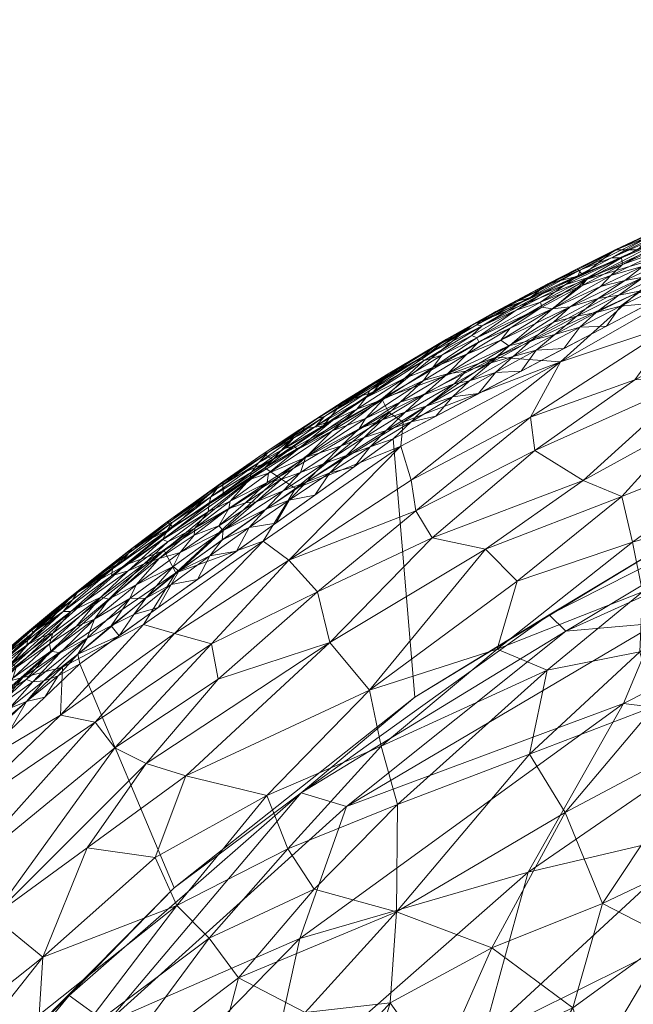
# Model space of a CAD drawing. Header units: millimetres. Extents: x -250 to 250, y 0 to 425.
# Tile 48 of 78: x -158 to -105, y 335 to 420. Entities that reach past the tile are written whole.
import ezdxf

# ---------------------------------------------------------------- set-up
doc = ezdxf.new("R2010")
doc.units = ezdxf.units.MM
doc.layers.add('A-GENM', color=13, linetype='Continuous')

# ---------------------------------------------------------------- blocks, each defined once
blk = doc.blocks.new('MODEL_CLU031I1-1CAAULW00 - MODEL_CLU031I1-1CAAULW00-467139-Preview')
at = {"layer": 'A-GENM', "lineweight": 9}
mesh = blk.add_polyface(dxfattribs=at)
corners = [(237.998, -26.315), (233.582, -15.427), (224.68, -7.759), (213.259, -5), (0, -5), (-213.259, -5), (-224.68, -7.759), (-233.582, -15.428), (-237.998, -26.316), (-244.391, -92.383), (-243.837, -158.755), (-236.345, -224.699), (-227.718, -256.732), (-214.767, -287.276), (-197.766, -315.765), (-177.048, -341.678), (-153, -364.534), (-126.064, -383.903), (-96.731, -399.404), (-65.546, -410.724), (-33.095, -417.62), (0, -419.938), (33.095, -417.62), (65.546, -410.723), (96.731, -399.404), (126.064, -383.903), (153, -364.534), (177.048, -341.678), (197.766, -315.765), (214.767, -287.275), (227.715, -256.73), (236.338, -224.698), (243.837, -158.755), (244.391, -92.383), (170, -110), (170, -118.927), (182.913, -123.195), (194.655, -130.056), (204.726, -139.226), (211.075, -147.647), (215.99, -157.009), (219.323, -167.051), (220.982, -177.486), (220.936, -187.961), (219.858, -198.213), (218.394, -208.299), (212.735, -234.083), (204.372, -259.119), (193.323, -283.09), (179.648, -305.665), (163.453, -326.507), (144.901, -345.281), (124.209, -361.664), (101.654, -375.37), (77.57, -386.165), (52.333, -393.893), (26.344, -398.492), (-0.006, -400), (-26.358, -398.49), (-52.347, -393.889), (-77.583, -386.16), (-101.667, -375.364), (-124.221, -361.656), (-144.912, -345.272), (-163.462, -326.497), (-179.655, -305.655), (-193.329, -283.079), (-204.377, -259.108), (-212.738, -234.073), (-218.394, -208.299), (-219.86, -198.199), (-220.936, -187.961), (-220.729, -174.874), (-217.866, -161.976), (-212.447, -149.913), (-204.726, -139.226), (-195.046, -130.346), (-183.706, -123.559), (-171.25, -119.212), (-158.201, -117.471), (-79.1, -117.471), (0, -117.471), (79.1, -117.471), (158.201, -117.471), (159.101, -117.505), (160, -117.552), (160, -107.855), (159.082, -104.969), (156.667, -103.141), (142.038, -92.698), (135.197, -76.076), (138.237, -58.361), (150.227, -44.97), (167.5, -40), (200.5, -40), (216.75, -44.354), (228.646, -56.25), (233, -72.5), (228.646, -88.75), (216.75, -100.646), (200.5, -105), (175, -105), (171.464, -106.464), (17.455, -60), (12.342, -72.342), (0, -77.455), (-12.342, -72.342), (-17.455, -60), (-12.342, -47.658), (0, -42.545), (12.342, -47.658)]
mesh.append_faces([[corners[k] for k in face] for face in [(34, 101, 102)]], dxfattribs={"vtx0": -1})
mesh.append_faces([[corners[k] for k in face] for face in [(16, 63, 15), (60, 19, 59), (71, 11, 70), (77, 9, 76), (76, 9, 75), (79, 5, 78), (78, 9, 77), (41, 32, 40), (92, 4, 91)]], dxfattribs={"vtx0": -1, "vtx1": -1})
mesh.append_faces([[corners[k] for k in face] for face in [(110, 91, 4, 109)]], dxfattribs={"vtx0": -1, "vtx1": -1, "vtx2": -1})
mesh.append_faces([[corners[k] for k in face] for face in [(64, 14, 15, 63), (14, 64, 65), (14, 65, 66), (59, 19, 20, 58), (58, 20, 21, 57), (10, 72, 73), (10, 73, 74, 9), (11, 69, 70), (9, 74, 75), (106, 80, 81, 105), (81, 104, 105), (82, 103, 104, 81), (5, 107, 108), (24, 53, 54, 23), (53, 24, 25, 52), (52, 25, 26, 51), (51, 26, 27, 50), (28, 49, 50, 27), (30, 46, 47, 29), (29, 47, 48), (31, 45, 46, 30), (99, 38, 39), (32, 41, 42), (100, 37, 38, 99), (89, 82, 83, 88), (33, 98, 99, 32), (97, 33, 0, 96), (3, 94, 95, 2), (3, 93, 94), (0, 95, 96)]], dxfattribs={"vtx0": -1, "vtx2": -1})
mesh.append_faces([[corners[k] for k in face] for face in [(5, 79, 80, 107), (91, 110, 103, 82)]], dxfattribs={"vtx0": -1, "vtx2": -1, "vtx3": -1})
mesh.append_faces([[corners[k] for k in face] for face in [(95, 0, 1, 2)]], dxfattribs={"vtx0": -1, "vtx3": -1})
mesh.append_faces([[corners[k] for k in face] for face in [(85, 86, 84)]], dxfattribs={"vtx1": -1})
mesh.append_faces([[corners[k] for k in face] for face in [(106, 107, 80), (54, 55, 23), (44, 45, 31), (42, 43, 32), (89, 90, 82), (90, 91, 82), (97, 98, 33)]], dxfattribs={"vtx1": -1, "vtx2": -1})
mesh.append_faces([[corners[k] for k in face] for face in [(8, 9, 78, 5), (39, 40, 32, 99), (83, 84, 86, 88)]], dxfattribs={"vtx1": -1, "vtx2": -1, "vtx3": -1})
mesh.append_faces([[corners[k] for k in face] for face in [(62, 63, 16, 17), (11, 12, 68, 69), (12, 13, 67, 68), (13, 14, 66, 67), (18, 19, 60, 61), (56, 57, 21, 22), (22, 23, 55, 56), (61, 62, 17, 18), (71, 72, 10, 11), (108, 109, 4, 5), (48, 49, 28, 29), (36, 37, 100, 101), (43, 44, 31, 32), (92, 93, 3, 4)]], dxfattribs={"vtx1": -1, "vtx3": -1})
mesh.append_faces([[corners[k] for k in face] for face in [(6, 7, 8, 5), (86, 87, 88)]], dxfattribs={"vtx2": -1})
mesh.append_faces([[corners[k] for k in face] for face in [(34, 35, 36, 101)]], dxfattribs={"vtx2": -1, "vtx3": -1})
mesh = blk.add_polyface(dxfattribs=at)
corners = [(170.69, -315.764, -23.62), (180.717, -296.339, -38.39), (166.649, -315.731, -39.906), (186.255, -294.319, -17.381), (179.648, -305.665), (130.088, -352.27, -38.944), (150.675, -333.672, -40.262), (134.086, -340.929, -58.892), (111.238, -367.354, -29.855), (133.971, -353.454, -19.541), (153.933, -336.029, -16.662), (144.901, -345.281), (124.209, -361.664), (163.453, -326.507), (137.25, -326.617, -76.709), (157.372, -302.061, -77.887), (135.316, -309.136, -97.155), (193.323, -283.09), (154.074, -286.74, -94.807), (198.656, -271.022, -16.073), (195.908, -270.093, -33.93), (190.7, -261.826, -58.428), (175.579, -289.414, -61.478), (157.489, -316.983, -59.063), (137.811, -291.213, -108.077), (120.391, -307.823, -111.188), (114.478, -346.624, -75.484), (106.284, -361.134, -58.499), (118.366, -332.408, -90.367), (172.279, -274.927, -80.118), (107.479, -326.014, -105.885), (147.192, -270.077, -111.299), (127.941, -279.124, -122.704), (112.659, -368.767, -13.704), (167.186, -267.048, -91.911)]
mesh.append_faces([[corners[k] for k in face] for face in [(0, 1, 2), (3, 0, 4), (5, 6, 7), (8, 9, 5), (10, 9, 11), (9, 10, 6), (14, 15, 16), (0, 3, 1), (16, 15, 18), (5, 9, 6), (19, 3, 17), (1, 3, 20), (21, 1, 20), (22, 23, 2), (13, 0, 10), (6, 10, 0), (14, 7, 23), (14, 23, 15), (3, 19, 20), (16, 24, 25), (6, 23, 7), (26, 7, 14), (27, 5, 7), (2, 6, 0), (23, 22, 15), (14, 28, 26), (29, 15, 22), (16, 30, 28), (18, 15, 29), (16, 18, 24), (29, 22, 21), (24, 18, 31), (21, 22, 1), (16, 28, 14), (32, 24, 31), (16, 25, 30), (32, 25, 24), (9, 33, 12), (18, 29, 34), (22, 2, 1), (23, 6, 2)]], dxfattribs={"vtx0": -1, "vtx1": -1, "vtx2": -1})
mesh.append_faces([[corners[k] for k in face] for face in [(0, 13, 4), (3, 4, 17)]], dxfattribs={"vtx0": -1, "vtx2": -1})
mesh.append_faces([[corners[k] for k in face] for face in [(12, 11, 9), (11, 13, 10)]], dxfattribs={"vtx1": -1, "vtx2": -1})
mesh = blk.add_polyface(dxfattribs=at)
corners = [(130.088, -352.27, -38.944), (103.368, -368.047, -44.649), (111.238, -367.354, -29.855), (87.634, -378.013, -36.787), (64.234, -389.527, -20.472), (89.049, -380.711, -17.27), (124.209, -361.664), (112.659, -368.767, -13.704), (101.654, -375.37), (133.971, -353.454, -19.541), (95.314, -279.87, -141.807), (99.211, -290.522, -135.104), (111.632, -276.931, -134.386), (134.086, -340.929, -58.892), (114.478, -346.624, -75.484), (106.284, -361.134, -58.499), (109.674, -295.079, -126.76), (120.391, -307.823, -111.188), (127.941, -279.124, -122.704), (77.57, -386.165), (95.358, -359.782, -73.404), (107.479, -326.014, -105.885), (95.602, -315.316, -122.169), (80.141, -334.088, -115.218), (85.434, -267.822, -150.289), (82.955, -279.208, -147.375), (99.027, -350.278, -84.999), (74.971, -364.739, -81.347), (118.366, -332.408, -90.367), (89.288, -346.852, -96.719), (87.387, -304.092, -133.655), (72.555, -326.139, -125.318), (72.29, -314.648, -133.575), (86.386, -290.008, -141.447), (79.043, -374.951, -57.748), (68.324, -283.641, -150.728), (73.7, -272.225, -153.036), (98.679, -267.791, -144.618), (76.462, -299.28, -140.922), (73.603, -356.859, -93.763)]
mesh.append_faces([[corners[k] for k in face] for face in [(6, 7, 8)]], dxfattribs={"vtx0": -1, "vtx1": -1})
mesh.append_faces([[corners[k] for k in face] for face in [(0, 1, 2), (3, 4, 5), (2, 7, 9), (10, 11, 12), (13, 14, 15), (16, 17, 18), (18, 12, 16), (14, 20, 15), (7, 5, 8), (5, 2, 3), (21, 22, 23), (10, 24, 25), (1, 0, 15), (20, 26, 27), (28, 29, 26), (28, 21, 29), (23, 29, 21), (21, 17, 22), (16, 11, 30), (31, 22, 32), (33, 30, 11), (22, 17, 16), (5, 7, 2), (2, 1, 3), (3, 1, 34), (20, 34, 15), (25, 35, 33), (25, 24, 36), (25, 33, 10), (11, 10, 33), (12, 37, 10), (38, 30, 33), (12, 11, 16), (32, 22, 30), (16, 30, 22), (34, 1, 15), (26, 39, 27), (26, 20, 14), (34, 20, 27), (28, 26, 14), (26, 29, 39), (22, 31, 23)]], dxfattribs={"vtx0": -1, "vtx1": -1, "vtx2": -1})
mesh.append_faces([[corners[k] for k in face] for face in [(19, 8, 5)]], dxfattribs={"vtx1": -1, "vtx2": -1})
mesh = blk.add_polyface(dxfattribs=at)
corners = [(185.311, -329.289, -40.543), (184.28, -334.325, -31.108), (174.628, -342.76, -37.636), (194.766, -326.388, -14.381), (201.607, -315.908, -18.079), (195.996, -325.246, -5.54), (192.751, -326.715, -22.558), (183.443, -325.576, -52.659), (173.085, -332.769, -61.51), (183.214, -319.395, -63.329), (156.505, -334.363, -85.018), (164.35, -323.424, -87.943), (163.583, -329.972, -81.035), (171.389, -338.202, -55.214), (174.226, -338.643, -48.18), (192.623, -311.695, -55.549), (169.374, -328.853, -73.878), (156.17, -339.319, -78.899), (181.432, -314.025, -73.967), (141.884, -340.944, -94.279), (144.662, -343.764, -87.676), (135.135, -348.628, -92.113), (158.767, -322.349, -95.997), (168.864, -312.434, -93.938), (153.328, -332.384, -91.354), (140.659, -321.562, -114.768), (142.321, -326.399, -109.021), (133.355, -327.633, -115.648), (183.578, -341.857, -5.561), (173.516, -350.55, -15.958), (186.678, -335.56, -18.05), (175.773, -345.289, -26.864), (136.296, -319.049, -120.376), (133.628, -334.561, -109.072), (163.676, -346.101, -55.467), (160.479, -342.826, -67.083), (171.347, -321.976, -79.909), (164.039, -351.121, -43.747), (192.329, -321.489, -37.888), (192.072, -317.887, -46.072), (148.496, -315.678, -112.773), (152.301, -321.858, -103.566), (150.785, -328.896, -98.102), (139.354, -337.552, -100.709), (146.533, -347.884, -79.727), (132.862, -345.178, -98.569), (161.389, -313.114, -102.07), (152.385, -348.727, -70.198), (193.787, -322.617, -30.439), (201.932, -311.991, -28.171), (174.562, -313.864, -84.801)]
mesh.append_faces([[corners[k] for k in face] for face in [(28, 3, 5)]], dxfattribs={"vtx0": -1, "vtx1": -1})
mesh.append_faces([[corners[k] for k in face] for face in [(0, 1, 2), (3, 4, 5), (6, 4, 3), (7, 8, 9), (10, 11, 12), (13, 7, 14), (9, 15, 7), (12, 16, 17), (16, 18, 9), (19, 20, 21), (11, 22, 23), (22, 11, 24), (24, 20, 19), (25, 26, 27), (28, 29, 30), (30, 29, 31), (1, 30, 31), (28, 30, 3), (27, 32, 25), (26, 33, 27), (8, 34, 35), (34, 13, 14), (16, 8, 35), (8, 16, 9), (17, 16, 35), (16, 12, 36), (20, 24, 10), (0, 14, 7), (2, 37, 14), (0, 38, 1), (0, 2, 14), (7, 39, 0), (40, 41, 26), (42, 26, 41), (43, 33, 26), (44, 20, 17), (19, 45, 43), (42, 41, 22), (42, 19, 43), (24, 42, 22), (41, 46, 22), (36, 18, 16), (17, 35, 47), (19, 42, 24), (26, 42, 43), (1, 48, 6), (2, 1, 31), (40, 26, 25), (6, 3, 30), (1, 6, 30), (6, 48, 49), (10, 12, 17), (36, 11, 50), (11, 36, 12), (20, 10, 17), (11, 10, 24), (34, 8, 13), (7, 13, 8), (1, 38, 48), (39, 38, 0)]], dxfattribs={"vtx0": -1, "vtx1": -1, "vtx2": -1})
mesh = blk.add_polyface(dxfattribs=at)
corners = [(116.33, -325.311, -129.537), (122.324, -318.931, -130.333), (122.24, -329.61, -122.343), (128.104, -362.29, -80.804), (118.122, -374.417, -72.036), (115.398, -371.642, -79.963), (126.335, -335.392, -114.313), (133.355, -327.633, -115.648), (133.628, -334.561, -109.072), (106.884, -324.635, -135.438), (116.134, -316.592, -135.632), (129.477, -324.819, -121.005), (103.379, -319.096, -140.79), (108.984, -329.768, -130.631), (101.848, -330.89, -133.731), (93.346, -344.847, -127.297), (102.331, -340.99, -125.608), (98.426, -348.516, -121.27), (108.083, -343.946, -119.51), (111.296, -351.747, -109.63), (114.361, -356.787, -101.596), (103.572, -360.891, -105.132), (95.096, -367.557, -103.134), (98.286, -358.66, -111.265), (104.865, -365.576, -98.416), (112.832, -363.998, -93.808), (125.796, -343.222, -107.101), (139.354, -337.552, -100.709), (132.862, -345.178, -98.569), (127.112, -357.465, -88.918), (117.118, -365.799, -87.265), (136.929, -353.228, -83.967), (125.689, -352.458, -96.803), (117.59, -340.134, -116.516), (110.624, -334.968, -125.622), (128.947, -318.708, -126.071), (136.296, -319.049, -120.376), (96.6, -325.539, -139.965), (95.742, -372.642, -96.06), (104.648, -370.748, -91.586), (135.135, -348.628, -92.113), (131.519, -366.37, -69.697), (95.24, -314.711, -146.97), (96.748, -337.084, -131.772)]
mesh.append_faces([[corners[k] for k in face] for face in [(0, 1, 2), (3, 4, 5), (6, 7, 8), (0, 9, 10), (2, 11, 6), (12, 10, 9), (13, 14, 9), (15, 16, 17), (17, 16, 18), (19, 20, 21), (21, 22, 23), (24, 20, 25), (26, 27, 28), (29, 3, 30), (31, 3, 29), (32, 20, 26), (33, 26, 19), (19, 23, 18), (33, 34, 2), (0, 2, 34), (35, 36, 11), (13, 16, 14), (13, 0, 34), (12, 9, 37), (8, 27, 26), (6, 26, 33), (26, 6, 8), (2, 6, 33), (38, 22, 24), (18, 23, 17), (39, 25, 30), (25, 39, 24), (30, 25, 29), (22, 21, 24), (29, 25, 32), (26, 20, 19), (32, 25, 20), (19, 21, 23), (20, 24, 21), (32, 40, 29), (29, 40, 31), (28, 40, 32), (26, 28, 32), (3, 41, 4), (3, 5, 30), (42, 12, 37), (11, 36, 7), (6, 11, 7), (35, 11, 2), (14, 16, 43), (43, 16, 15), (18, 34, 33), (34, 18, 16), (19, 18, 33), (13, 34, 16), (9, 0, 13), (43, 37, 14), (37, 9, 14), (2, 1, 35), (10, 1, 0)]], dxfattribs={"vtx0": -1, "vtx1": -1, "vtx2": -1})
mesh = blk.add_polyface(dxfattribs=at)
corners = [(145.761, -374.288, -19.079), (137.096, -381.389, -14.603), (135.931, -380.6, -22.925), (147.517, -367.937, -37.742), (144.764, -372.361, -30.278), (137.257, -375.093, -39.839), (160.708, -362.639, -16.184), (168.574, -356.173, -5.541), (153.569, -370.49, -5.522), (141.672, -366.26, -54.181), (135.028, -373.468, -48.925), (132.569, -370.739, -59.534), (147.306, -355.966, -65.568), (149.993, -357.335, -58.505), (141.114, -363.238, -61.545), (165.836, -353.498, -32.629), (164.039, -351.121, -43.747), (174.628, -342.76, -37.636), (154.673, -360.127, -42.81), (151.676, -359.533, -50.654), (163.676, -346.101, -55.467), (146.533, -347.884, -79.727), (136.929, -353.228, -83.967), (144.662, -343.764, -87.676), (128.104, -362.29, -80.804), (143.9, -354.922, -72.429), (131.519, -366.37, -69.697), (154.48, -364.251, -31.143), (174.226, -338.643, -48.18), (134.466, -379.619, -31.228), (149.054, -373.067, -12.081), (173.516, -350.55, -15.958), (166.85, -355.258, -23.477), (175.773, -345.289, -26.864), (157.892, -363.359, -23.736), (144.98, -376.299, -5.496), (136.39, -382.107, -5.471), (183.578, -341.857, -5.561), (160.479, -342.826, -67.083), (152.385, -348.727, -70.198), (135.135, -348.628, -92.113), (156.17, -339.319, -78.899), (132.862, -345.178, -98.569), (141.884, -340.944, -94.279), (144.875, -367.152, -45.861), (127.034, -387.332, -18.399)]
mesh.append_faces([[corners[k] for k in face] for face in [(0, 1, 2), (3, 4, 5), (9, 10, 11), (12, 13, 14), (15, 16, 17), (18, 19, 16), (16, 19, 20), (19, 9, 13), (21, 22, 23), (24, 25, 26), (18, 27, 3), (28, 16, 20), (5, 4, 29), (30, 1, 0), (31, 7, 6), (32, 15, 33), (34, 0, 4), (15, 32, 34), (26, 14, 11), (13, 38, 20), (14, 13, 9), (39, 38, 12), (15, 17, 33), (33, 31, 32), (15, 27, 18), (31, 6, 32), (34, 32, 6), (25, 24, 22), (22, 40, 23), (39, 21, 41), (25, 22, 21), (42, 43, 40), (3, 5, 44), (18, 3, 44), (3, 27, 4), (19, 18, 44), (18, 16, 15), (34, 4, 27), (2, 4, 0), (9, 19, 44), (20, 19, 13), (10, 9, 44), (9, 11, 14), (5, 10, 44), (14, 26, 12), (12, 26, 25), (39, 12, 25), (38, 13, 12), (21, 39, 25), (0, 34, 6), (15, 34, 27), (4, 2, 29), (36, 45, 1), (30, 6, 8), (1, 30, 35), (6, 30, 0)]], dxfattribs={"vtx0": -1, "vtx1": -1, "vtx2": -1})
mesh.append_faces([[corners[k] for k in face] for face in [(6, 7, 8), (30, 8, 35)]], dxfattribs={"vtx0": -1, "vtx2": -1})
mesh.append_faces([[corners[k] for k in face] for face in [(35, 36, 1), (37, 7, 31)]], dxfattribs={"vtx1": -1, "vtx2": -1})
mesh = blk.add_polyface(dxfattribs=at)
corners = [(153.183, -365.388, -0.061), (149.633, -366.955), (150.296, -367.798, -0.069), (161.45, -362.723, -2.161), (157.56, -366.157, -2.245), (160.236, -364.287, -2.807), (160.456, -364.688, -4.214), (160.489, -364.451, -3.537), (157.136, -367.426, -3.86), (157.021, -367.241, -3.173), (160.425, -360.61, -0.355), (157.622, -363.193, -0.398), (159.869, -361.772, -0.591), (156.088, -363.077, -0.077), (154.852, -363.511, -0.016), (159.012, -358.82), (156.006, -361.677), (157.583, -361.31, -0.026), (158.83, -364.541, -1.709), (156.292, -366.825, -1.83), (152.384, -366.758, -0.179), (154.685, -365.48, -0.336), (157.052, -363.006, -0.212), (155.619, -366.27, -1.009), (158.775, -363.323, -0.865), (155.501, -365.629, -0.638), (160.298, -359.007, -0.033), (159.086, -360.692, -0.107), (153, -364.534), (155.333, -367.175, -1.451), (158.49, -364.229, -1.251), (151.737, -368.386, -0.503), (162.021, -360.458, -0.86), (153.331, -367.763, -0.797), (161.071, -363.332, -5.532), (161.679, -363.699, -4.877), (157.32, -366.911, -5.527), (157.853, -366.982, -4.694), (148.372, -368.796, -0.017), (157.494, -366.565, -2.705), (154.436, -369.049, -2.628), (161.247, -362.138, -1.47), (155.268, -369.144, -5.05), (153.78, -369.043, -1.975)]
mesh.append_faces([[corners[k] for k in face] for face in [(28, 14, 16), (34, 35, 36)]], dxfattribs={"vtx0": -1, "vtx1": -1})
mesh.append_faces([[corners[k] for k in face] for face in [(0, 1, 2), (3, 4, 5), (6, 7, 8), (9, 7, 5), (10, 11, 12), (0, 13, 14), (18, 19, 4), (20, 13, 0), (21, 22, 20), (23, 24, 25), (14, 17, 16), (26, 17, 27), (17, 14, 13), (28, 0, 14), (0, 2, 20), (27, 17, 13), (17, 26, 15), (22, 13, 20), (13, 22, 27), (24, 12, 25), (11, 10, 22), (19, 18, 29), (11, 22, 21), (10, 27, 22), (23, 30, 24), (25, 11, 21), (11, 25, 12), (31, 25, 21), (32, 12, 24), (30, 32, 24), (20, 31, 21), (33, 23, 25), (30, 29, 18), (37, 35, 6), (9, 8, 7), (1, 38, 2), (9, 5, 39), (4, 3, 18), (39, 40, 9), (6, 8, 37), (37, 36, 35), (29, 30, 23), (41, 30, 18), (31, 33, 25), (42, 36, 37), (29, 43, 19), (4, 19, 43), (5, 4, 39), (40, 39, 4)]], dxfattribs={"vtx0": -1, "vtx1": -1, "vtx2": -1})
mesh.append_faces([[corners[k] for k in face] for face in [(0, 28, 1)]], dxfattribs={"vtx0": -1, "vtx2": -1})
mesh.append_faces([[corners[k] for k in face] for face in [(15, 16, 17)]], dxfattribs={"vtx1": -1, "vtx2": -1})
mesh = blk.add_polyface(dxfattribs=at)
corners = [(100.019, -389.109, -63.492), (105.296, -388.958, -57.193), (95.23, -394.202, -56.897), (119.21, -393.725, -5.419), (100.325, -402.297, -5.353), (109.39, -397.637, -16.586), (100.878, -396.672, -41.196), (89.382, -401.624, -42.434), (101.776, -393.818, -48.971), (99.132, -400.702, -27.951), (117.206, -390.906, -29.746), (117.118, -365.799, -87.265), (105.503, -374.995, -84.425), (104.648, -370.748, -91.586), (95.742, -372.642, -96.06), (90.7, -379.34, -90.205), (106.419, -378.927, -76.906), (92.6, -384.471, -80.259), (113.903, -382.895, -59.992), (109.741, -380.304, -70.715), (122.716, -375.384, -64.231), (115.398, -371.642, -79.963), (100.645, -385.284, -70.956), (114.269, -385.754, -52.403), (124.128, -377.703, -57.085), (134.466, -379.619, -31.228), (135.931, -380.6, -22.925), (126.466, -386.177, -25.993), (125.418, -383.256, -39.624), (111.696, -390.506, -42.83), (124.521, -380.35, -49.861), (137.257, -375.093, -39.839), (137.096, -381.389, -14.603), (127.034, -387.332, -18.399), (136.39, -382.107, -5.471), (90.573, -406.312, -16.607), (105.087, -396.44, -34.075), (94.176, -401.386, -35.195), (125.212, -385.314, -32.843), (90.424, -398.821, -50.162), (104.865, -365.576, -98.416), (135.028, -373.468, -48.925), (132.569, -370.739, -59.534), (131.519, -366.37, -69.697), (118.122, -374.417, -72.036), (90.741, -391.528, -68.266)]
mesh.append_faces([[corners[k] for k in face] for face in [(0, 1, 2), (6, 7, 8), (5, 9, 10), (8, 2, 1), (11, 12, 13), (14, 13, 15), (16, 17, 12), (18, 19, 20), (11, 21, 12), (19, 22, 16), (23, 1, 18), (20, 24, 18), (25, 26, 27), (21, 16, 12), (12, 17, 15), (28, 29, 30), (28, 31, 25), (32, 33, 26), (5, 33, 3), (33, 5, 10), (4, 35, 5), (9, 5, 35), (36, 9, 37), (38, 29, 28), (39, 2, 8), (13, 14, 40), (15, 13, 12), (41, 31, 28), (25, 27, 38), (41, 28, 30), (41, 30, 24), (42, 20, 43), (44, 19, 16), (44, 16, 21), (17, 16, 22), (20, 19, 44), (0, 19, 18), (0, 45, 22), (19, 0, 22), (1, 0, 18), (18, 24, 23), (1, 23, 8), (6, 8, 29), (30, 29, 23), (8, 23, 29), (36, 29, 10), (6, 36, 37), (29, 36, 6), (10, 9, 36), (43, 20, 44), (24, 20, 42), (41, 24, 42), (24, 30, 23), (27, 26, 33), (33, 10, 27), (27, 10, 38), (29, 38, 10), (25, 38, 28)]], dxfattribs={"vtx0": -1, "vtx1": -1, "vtx2": -1})
mesh.append_faces([[corners[k] for k in face] for face in [(3, 4, 5), (34, 3, 33)]], dxfattribs={"vtx1": -1, "vtx2": -1})
mesh = blk.add_polyface(dxfattribs=at)
corners = [(151.737, -368.386, -0.503), (150.524, -370.104, -0.84), (153.331, -367.763, -0.797), (148.17, -371.324, -0.551), (146.184, -373.594, -0.913), (148.705, -370.157, -0.293), (150.296, -367.798, -0.069), (147.317, -370.185, -0.074), (148.372, -368.796, -0.017), (145.154, -371.354, -0.022), (150.191, -372.717, -3.09), (154.436, -369.049, -2.628), (150.268, -372.111, -2.274), (144.98, -376.299, -5.497), (149.274, -373.395, -5.509), (148.544, -374.465, -4.863), (153.231, -370.65, -3.933), (151.553, -372.124, -4.751), (154.621, -369.639, -4.487), (151.185, -370.277, -1.26), (147.475, -373.14, -1.242), (145.078, -376.69, -3.286), (145.501, -376.017, -2.641), (155.268, -369.144, -5.05), (157.853, -366.982, -4.694), (144.988, -372.917, -0.268), (148.859, -372.555, -1.609), (153.78, -369.043, -1.975), (145.86, -375.237, -1.995), (149.633, -366.955), (146.266, -369.376), (152.384, -366.758, -0.179), (155.619, -366.27, -1.009), (148.494, -374.452, -4.346), (153.569, -370.49, -5.522), (145.483, -376.761, -4.745), (145.302, -376.765, -3.953), (148.838, -374.024, -3.694), (153.625, -370.039, -3.181), (157.021, -367.241, -3.173), (145.428, -375.04, -1.509), (157.56, -366.157, -2.245), (155.333, -367.175, -1.451), (157.136, -367.426, -3.86), (157.32, -366.911, -5.527)]
mesh.append_faces([[corners[k] for k in face] for face in [(44, 23, 34)]], dxfattribs={"vtx0": -1, "vtx1": -1})
mesh.append_faces([[corners[k] for k in face] for face in [(0, 1, 2), (3, 4, 1), (5, 6, 7), (8, 9, 7), (10, 11, 12), (16, 17, 18), (19, 1, 20), (21, 10, 22), (18, 23, 24), (7, 25, 5), (0, 3, 1), (4, 20, 1), (26, 12, 27), (28, 12, 26), (6, 5, 31), (0, 31, 5), (19, 32, 2), (3, 0, 5), (25, 3, 5), (33, 15, 17), (15, 33, 35), (7, 6, 8), (36, 33, 37), (11, 38, 39), (12, 22, 10), (28, 26, 40), (12, 28, 22), (27, 12, 11), (41, 27, 11), (27, 42, 19), (38, 11, 10), (39, 38, 43), (18, 43, 16), (10, 16, 38), (43, 38, 16), (17, 16, 33), (37, 16, 10), (16, 37, 33), (21, 37, 10), (26, 20, 40), (20, 26, 19), (27, 19, 26), (32, 19, 42), (19, 2, 1), (14, 17, 15), (43, 18, 24), (23, 17, 34), (17, 23, 18)]], dxfattribs={"vtx0": -1, "vtx1": -1, "vtx2": -1})
mesh.append_faces([[corners[k] for k in face] for face in [(13, 14, 15), (29, 30, 8), (14, 34, 17)]], dxfattribs={"vtx1": -1, "vtx2": -1})
mesh = blk.add_polyface(dxfattribs=at)
corners = [(144.482, -372.525, -0.101), (140.769, -375.218, -0.095), (140.69, -376.024, -0.254), (141.977, -377.619, -1.552), (145.428, -375.04, -1.509), (143.129, -376.224, -1.133), (135.524, -379.435, -0.203), (137.005, -377.841, -0.088), (145.154, -371.354, -0.022), (141.815, -373.832, -0.022), (140.068, -378.539, -1.212), (138.43, -380.405, -1.814), (141.893, -378.309, -2.188), (145.302, -376.765, -3.953), (141.34, -379.712, -4.326), (145.483, -376.761, -4.745), (145.86, -375.237, -1.995), (146.184, -373.594, -0.913), (148.17, -371.324, -0.551), (144.375, -374.112, -0.514), (143.187, -375.618, -0.802), (140.185, -377.898, -0.864), (137.834, -378.462, -0.382), (141.064, -376.416, -0.468), (138.762, -378.382, -0.606), (136.909, -380.13, -0.836), (135.02, -378.627, -0.021), (138.439, -376.26, -0.022), (139.532, -374.219), (136.165, -376.64), (144.988, -372.917, -0.268), (132.798, -379.061), (146.266, -369.376), (142.899, -371.797), (147.317, -370.185, -0.074), (141.186, -379.619, -3.562), (141.74, -378.909, -2.89), (145.078, -376.69, -3.286), (145.501, -376.017, -2.641), (140.715, -380.209, -4.916), (144.98, -376.299, -5.497), (148.494, -374.452, -4.346), (148.372, -368.796, -0.017), (148.838, -374.024, -3.694), (147.475, -373.14, -1.242), (140.685, -379.203, -5.484), (148.544, -374.465, -4.863)]
mesh.append_faces([[corners[k] for k in face] for face in [(31, 26, 29), (28, 9, 33)]], dxfattribs={"vtx0": -1, "vtx1": -1})
mesh.append_faces([[corners[k] for k in face] for face in [(0, 1, 2), (3, 4, 5), (6, 2, 7), (0, 8, 9), (3, 5, 10), (11, 12, 3), (13, 14, 15), (0, 9, 1), (3, 12, 16), (17, 18, 19), (5, 20, 21), (16, 4, 3), (2, 22, 23), (23, 24, 21), (24, 25, 21), (26, 7, 27), (22, 2, 6), (2, 19, 30), (2, 23, 19), (27, 29, 26), (1, 27, 7), (2, 1, 7), (8, 33, 9), (9, 28, 27), (34, 8, 0), (1, 9, 27), (14, 13, 35), (36, 37, 38), (39, 40, 15), (41, 13, 15), (34, 0, 30), (8, 42, 32), (24, 23, 22), (20, 23, 21), (37, 35, 13), (12, 36, 38), (16, 12, 38), (35, 37, 36), (43, 37, 13), (5, 21, 10), (44, 5, 4), (20, 5, 17), (5, 44, 17), (17, 19, 20), (23, 20, 19), (40, 46, 15), (2, 30, 0), (18, 30, 19)]], dxfattribs={"vtx0": -1, "vtx1": -1, "vtx2": -1})
mesh.append_faces([[corners[k] for k in face] for face in [(27, 28, 29), (8, 32, 33), (39, 45, 40)]], dxfattribs={"vtx0": -1, "vtx2": -1})
mesh = blk.add_polyface(dxfattribs=at)
corners = [(134.627, -383.961, -3.21), (136.819, -382.729, -3.834), (137.658, -381.833, -3.025), (135.02, -378.627, -0.021), (131.527, -380.962, -0.021), (133.558, -380.18, -0.087), (132.531, -385.664, -4.275), (137.241, -382.597, -4.675), (135.524, -379.435, -0.203), (132.06, -381.747, -0.202), (134.047, -381.005, -0.369), (137.005, -377.841, -0.088), (135.4, -383.074, -2.55), (131.274, -385.459, -2.132), (132.719, -384.977, -2.769), (130.372, -387.105, -4.943), (134.095, -384.709, -4.963), (131.971, -385.818, -3.51), (141.186, -379.619, -3.562), (141.74, -378.909, -2.89), (141.893, -378.309, -2.188), (138.43, -380.405, -1.814), (138.233, -381.041, -2.393), (136.798, -380.927, -1.297), (133.599, -382.287, -0.797), (131.303, -384.578, -1.306), (134.281, -382.989, -1.6), (130.553, -383.29, -0.367), (137.834, -378.462, -0.382), (136.909, -380.13, -0.836), (135.667, -380.439, -0.572), (132.798, -379.061), (132.095, -385.011, -5.458), (141.34, -379.712, -4.326), (140.715, -380.209, -4.916), (136.39, -382.107, -5.471), (140.685, -379.203, -5.484), (145.483, -376.761, -4.745), (138.762, -378.382, -0.606), (140.068, -378.539, -1.212), (141.977, -377.619, -1.552), (134.583, -383.276, -2.101), (140.185, -377.898, -0.864)]
mesh.append_faces([[corners[k] for k in face] for face in [(35, 16, 32)]], dxfattribs={"vtx0": -1, "vtx1": -1})
mesh.append_faces([[corners[k] for k in face] for face in [(0, 1, 2), (3, 4, 5), (6, 7, 1), (8, 9, 10), (5, 8, 11), (12, 13, 14), (15, 16, 6), (14, 17, 0), (2, 18, 19), (20, 21, 22), (23, 24, 25), (26, 23, 25), (19, 20, 22), (27, 10, 9), (9, 8, 5), (8, 10, 28), (24, 29, 30), (24, 10, 27), (4, 3, 31), (3, 5, 11), (12, 2, 22), (16, 15, 32), (17, 6, 1), (18, 2, 1), (33, 18, 1), (33, 1, 7), (7, 34, 33), (34, 37, 33), (7, 16, 35), (6, 16, 7), (30, 28, 10), (38, 30, 29), (24, 23, 29), (39, 29, 23), (28, 30, 38), (24, 30, 10), (39, 21, 40), (26, 21, 23), (22, 21, 41), (12, 22, 41), (19, 22, 2), (35, 34, 7), (29, 39, 42), (21, 39, 23), (21, 26, 41), (26, 13, 41), (1, 0, 17), (12, 0, 2), (13, 12, 41), (12, 14, 0)]], dxfattribs={"vtx0": -1, "vtx1": -1, "vtx2": -1})
mesh.append_faces([[corners[k] for k in face] for face in [(35, 36, 34)]], dxfattribs={"vtx1": -1, "vtx2": -1})
mesh = blk.add_polyface(dxfattribs=at)
corners = [(128.385, -387.454, -2.356), (123.47, -390.59, -2.599), (128.081, -388.054, -3.025), (127.021, -385.515, -0.365), (130.553, -383.29, -0.367), (128.554, -383.998, -0.2), (131.527, -380.962, -0.021), (128.057, -383.196, -0.021), (130.075, -382.466, -0.087), (123.614, -390.904, -3.373), (123.464, -388.902, -0.949), (126.892, -387.317, -1.281), (128.449, -385.646, -0.821), (129.387, -387.687, -4.445), (126.512, -389.481, -4.707), (130.372, -387.105, -4.943), (129.431, -381.482), (126.064, -383.903), (124.523, -385.363, -0.019), (131.303, -384.578, -1.306), (133.599, -382.287, -0.797), (125.03, -386.179, -0.2), (123.443, -387.684, -0.363), (131.274, -385.459, -2.132), (129.187, -386.434, -1.752), (125.482, -387.041, -0.599), (125.653, -389.368, -5.438), (127.8, -387.916, -5.445), (123.505, -390.82, -5.432), (126.744, -389.064, -3.453), (128.992, -384.764, -0.553), (126.665, -384.612, -0.086), (133.558, -380.18, -0.087), (132.798, -379.061), (132.06, -381.747, -0.202), (123.22, -386.697, -0.083), (125.074, -389.1, -1.9), (122.665, -390.018, -1.413), (134.281, -382.989, -1.6), (132.719, -384.977, -2.769), (131.971, -385.818, -3.51), (127.709, -388.625, -3.924), (122.625, -391.712, -4.144), (132.531, -385.664, -4.275), (132.095, -385.011, -5.458)]
mesh.append_faces([[corners[k] for k in face] for face in [(0, 1, 2), (3, 4, 5), (6, 7, 8), (9, 2, 1), (10, 11, 12), (13, 14, 15), (7, 17, 18), (19, 20, 12), (21, 22, 3), (23, 24, 0), (5, 21, 3), (12, 25, 10), (2, 9, 29), (19, 11, 24), (30, 20, 4), (25, 3, 22), (31, 7, 18), (6, 16, 7), (32, 6, 8), (34, 32, 8), (5, 34, 8), (34, 5, 4), (7, 31, 8), (5, 31, 21), (30, 4, 3), (12, 30, 25), (21, 31, 35), (5, 8, 31), (36, 24, 11), (36, 11, 37), (12, 11, 19), (0, 24, 36), (24, 23, 38), (1, 0, 36), (0, 2, 39), (40, 39, 2), (14, 41, 42), (41, 43, 40), (40, 2, 29), (13, 15, 43), (25, 30, 3), (20, 30, 12), (43, 41, 13), (41, 14, 13), (24, 38, 19), (39, 23, 0), (9, 41, 29), (40, 29, 41), (14, 27, 15)]], dxfattribs={"vtx0": -1, "vtx1": -1, "vtx2": -1})
mesh.append_faces([[corners[k] for k in face] for face in [(7, 16, 17), (15, 27, 44)]], dxfattribs={"vtx0": -1, "vtx2": -1})
mesh.append_faces([[corners[k] for k in face] for face in [(26, 27, 14, 28), (33, 16, 6)]], dxfattribs={"vtx1": -1, "vtx2": -1})
mesh = blk.add_polyface(dxfattribs=at)
corners = [(123.22, -386.697, -0.083), (124.523, -385.363, -0.019), (120.955, -387.498, -0.02), (126.064, -383.903), (122.397, -385.84), (122.665, -390.018, -1.413), (126.892, -387.317, -1.281), (123.464, -388.902, -0.949), (117.68, -390.415, -0.185), (116.135, -391.896, -0.372), (119.826, -389.709, -0.332), (121.884, -391.089, -2.022), (118.883, -392.586, -1.785), (119.737, -391.185, -1.024), (123.614, -390.904, -3.373), (118.889, -393.698, -3.608), (122.625, -391.712, -4.144), (119.506, -388.876, -0.084), (117.275, -389.597, -0.019), (121.396, -389.49, -0.608), (116.806, -392.391, -0.762), (115.743, -390.961, -0.079), (118.731, -387.778), (115.064, -389.716), (120.813, -388.635, -0.187), (126.665, -384.612, -0.086), (125.03, -386.179, -0.2), (123.443, -387.684, -0.363), (125.482, -387.041, -0.599), (121.476, -392.457, -4.828), (126.512, -389.481, -4.707), (116.002, -393.399, -1.115), (115.495, -394.95, -2.397), (119.313, -392.783, -2.308), (118.7, -392.237, -1.368), (118.427, -393.622, -2.848), (123.47, -390.59, -2.599), (127.709, -388.625, -3.924), (119.211, -393.724, -5.419), (123.505, -390.82, -5.432), (114.443, -395.988, -3.255), (115.295, -395.752, -3.907), (118.434, -394.126, -4.336), (117.237, -394.836, -4.906), (114.49, -395.867, -5.403), (125.074, -389.1, -1.9)]
mesh.append_faces([[corners[k] for k in face] for face in [(22, 2, 4)]], dxfattribs={"vtx0": -1, "vtx1": -1})
mesh.append_faces([[corners[k] for k in face] for face in [(0, 1, 2), (5, 6, 7), (8, 9, 10), (11, 5, 12), (7, 13, 5), (14, 15, 16), (17, 2, 18), (19, 9, 20), (18, 21, 17), (8, 17, 21), (17, 8, 24), (18, 2, 22), (0, 2, 17), (2, 1, 4), (25, 1, 0), (24, 0, 17), (26, 24, 27), (19, 27, 10), (9, 19, 10), (13, 19, 20), (27, 19, 28), (7, 28, 19), (8, 10, 24), (29, 30, 16), (13, 20, 31), (12, 32, 33), (34, 13, 31), (19, 13, 7), (5, 13, 34), (33, 11, 12), (35, 15, 14), (35, 14, 36), (37, 14, 16), (40, 15, 35), (15, 41, 42), (29, 42, 43), (29, 39, 30), (42, 29, 16), (15, 42, 16), (29, 43, 38), (27, 24, 10), (0, 24, 26), (5, 34, 12), (32, 35, 33), (35, 36, 33), (11, 36, 45), (36, 11, 33), (5, 11, 45)]], dxfattribs={"vtx0": -1, "vtx1": -1, "vtx2": -1})
mesh.append_faces([[corners[k] for k in face] for face in [(1, 3, 4), (29, 38, 39), (43, 44, 38)]], dxfattribs={"vtx0": -1, "vtx2": -1})
mesh.append_faces([[corners[k] for k in face] for face in [(22, 23, 18)]], dxfattribs={"vtx1": -1, "vtx2": -1})
mesh = blk.add_polyface(dxfattribs=at)
corners = [(112.186, -392.874, -0.078), (114.169, -392.387, -0.195), (115.743, -390.961, -0.079), (110.026, -393.508, -0.019), (113.791, -391.516, -0.019), (110.287, -394.448, -0.197), (108.618, -394.755, -0.083), (108.452, -395.949, -0.373), (112.285, -393.925, -0.356), (112.413, -395.071, -0.948), (110.865, -395.244, -0.596), (108.245, -397.007, -0.824), (118.883, -392.586, -1.785), (113.414, -395.66, -1.889), (115.495, -394.95, -2.397), (110.173, -397.95, -2.737), (109.96, -398.428, -3.556), (114.443, -395.988, -3.255), (114.145, -396.474, -4.503), (118.434, -394.126, -4.336), (115.295, -395.752, -3.907), (111.708, -397.676, -4.064), (116.002, -393.399, -1.115), (116.806, -392.391, -0.762), (113.282, -395.219, -1.393), (118.7, -392.237, -1.368), (116.135, -391.896, -0.372), (111.398, -391.653), (107.731, -393.591), (117.275, -389.597, -0.019), (115.064, -389.716), (117.68, -390.415, -0.185), (110.251, -398.502, -4.602), (112.782, -397.218, -4.974), (109.814, -397.076, -1.445), (118.427, -393.622, -2.848), (113.261, -396.369, -2.763), (117.237, -394.836, -4.906), (118.889, -393.698, -3.608), (106.649, -400.258, -4.332), (109.769, -398.01, -5.386), (114.49, -395.867, -5.403), (109.308, -397.758, -1.866), (111.281, -397.131, -2.34), (107.364, -397.937, -1.148)]
mesh.append_faces([[corners[k] for k in face] for face in [(27, 4, 30)]], dxfattribs={"vtx0": -1, "vtx1": -1})
mesh.append_faces([[corners[k] for k in face] for face in [(0, 1, 2), (3, 0, 4), (5, 0, 6), (2, 4, 0), (5, 7, 8), (9, 10, 11), (12, 13, 14), (15, 16, 17), (18, 19, 20), (20, 21, 18), (10, 8, 7), (22, 23, 9), (24, 12, 25), (26, 10, 23), (22, 9, 24), (23, 10, 9), (0, 3, 6), (5, 1, 0), (29, 30, 4), (26, 1, 8), (31, 2, 1), (10, 26, 8), (4, 27, 3), (29, 4, 2), (1, 5, 8), (26, 31, 1), (21, 32, 18), (32, 33, 18), (24, 34, 13), (35, 14, 36), (16, 21, 20), (19, 18, 37), (38, 17, 20), (16, 20, 17), (37, 18, 33), (16, 39, 21), (32, 21, 39), (40, 33, 32), (37, 33, 41), (15, 17, 36), (24, 25, 22), (13, 42, 43), (42, 13, 34), (14, 13, 43), (12, 24, 13), (36, 14, 43), (9, 34, 24), (9, 44, 34), (15, 36, 43), (35, 36, 17)]], dxfattribs={"vtx0": -1, "vtx1": -1, "vtx2": -1})
mesh.append_faces([[corners[k] for k in face] for face in [(3, 27, 28), (33, 40, 41)]], dxfattribs={"vtx0": -1, "vtx2": -1})
mesh = blk.add_polyface(dxfattribs=at)
corners = [(104.548, -397.799, -0.345), (102.673, -399.15, -0.53), (106.156, -397.521, -0.551), (109.308, -397.758, -1.866), (109.814, -397.076, -1.445), (106.349, -398.881, -1.515), (102.446, -401.612, -2.579), (106.438, -399.464, -2.211), (101.974, -401.364, -1.935), (100.883, -399.483, -0.329), (102.763, -398.124, -0.186), (104.758, -396.63, -0.076), (100.882, -398.488, -0.078), (106.666, -396.26, -0.192), (108.618, -394.755, -0.083), (110.026, -393.508, -0.019), (106.515, -395.291, -0.02), (102.621, -400.231, -1.156), (107.364, -397.937, -1.148), (104.572, -398.746, -0.787), (101.556, -402.287, -3.074), (107.302, -399.466, -2.888), (106.649, -400.258, -4.332), (109.96, -398.428, -3.556), (104.111, -401.259, -3.467), (102.575, -397.198, -0.019), (108.452, -395.949, -0.373), (110.287, -394.448, -0.197), (110.865, -395.244, -0.596), (112.413, -395.071, -0.948), (108.245, -397.007, -0.824), (100.867, -400.44, -0.76), (107.731, -393.591), (104.064, -395.528), (103.532, -401.783, -4.64), (100.327, -402.296, -5.353), (105.048, -400.153, -5.369), (106.994, -400.138, -4.887), (109.769, -398.01, -5.386), (110.251, -398.502, -4.602), (103.589, -401.695, -4.179), (110.173, -397.95, -2.737), (111.281, -397.131, -2.34), (102.896, -400.553, -1.535), (100.382, -403.161, -4.114)]
mesh.append_faces([[corners[k] for k in face] for face in [(33, 16, 32), (38, 37, 36)]], dxfattribs={"vtx0": -1, "vtx1": -1})
mesh.append_faces([[corners[k] for k in face] for face in [(0, 1, 2), (3, 4, 5), (6, 7, 8), (0, 9, 1), (10, 11, 12), (7, 3, 5), (11, 13, 14), (15, 16, 14), (17, 18, 19), (20, 21, 6), (21, 7, 6), (22, 23, 24), (25, 11, 16), (9, 0, 10), (13, 10, 0), (10, 13, 11), (26, 13, 0), (27, 14, 13), (2, 1, 19), (26, 2, 28), (18, 29, 30), (19, 1, 31), (30, 28, 2), (17, 5, 18), (30, 2, 19), (26, 0, 2), (16, 15, 32), (16, 33, 25), (14, 16, 11), (12, 11, 25), (26, 27, 13), (21, 24, 23), (37, 34, 36), (37, 38, 39), (37, 39, 22), (34, 37, 22), (34, 22, 40), (21, 41, 7), (3, 7, 42), (5, 17, 43), (5, 8, 7), (22, 24, 40), (24, 44, 40), (18, 5, 4), (18, 30, 19), (7, 41, 42), (23, 41, 21), (21, 20, 24), (8, 5, 43)]], dxfattribs={"vtx0": -1, "vtx1": -1, "vtx2": -1})
mesh.append_faces([[corners[k] for k in face] for face in [(34, 35, 36)]], dxfattribs={"vtx0": -1, "vtx2": -1})

msp = doc.modelspace()

# ---------------------------------------------------------------- block references
at = {"layer": 'A-GENM', "lineweight": 9, "rotation": 180}
msp.add_blockref('MODEL_CLU031I1-1CAAULW00 - MODEL_CLU031I1-1CAAULW00-467139-Preview', (0, 0, 850), dxfattribs=at)

doc.saveas('drawing.dxf')
